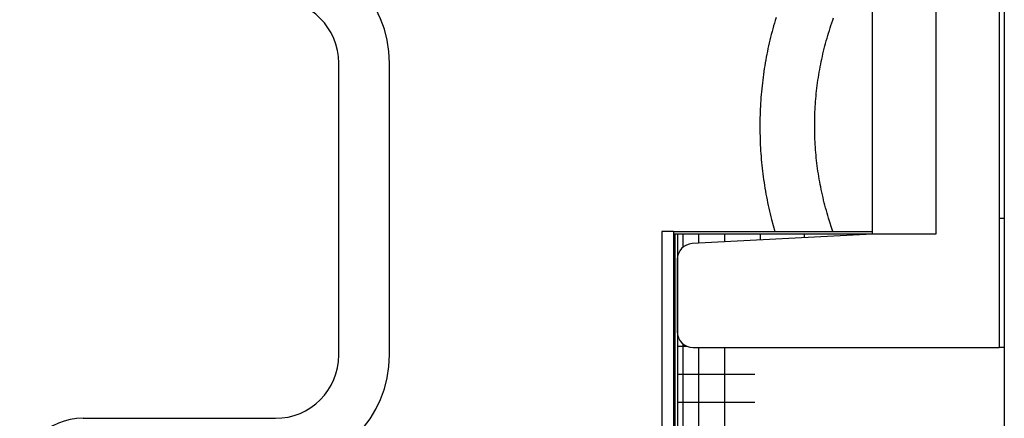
# Model space of a CAD drawing. Extents: x -285 to 5863, y 308 to 3178.
# Tile 57 of 256: x 127.023 to 128.963, y 972.207 to 972.993. Entities that reach past the tile are written whole.
import ezdxf

# ---------------------------------------------------------------- set-up
doc = ezdxf.new("R2010")
doc.units = 0
doc.header["$MEASUREMENT"] = 0
doc.layers.add('SPILL-BUCKET', color=1, linetype='CONTINUOUS')

msp = doc.modelspace()

# ---------------------------------------------------------------- linework, layer by layer
at = {"layer": 'SPILL-BUCKET', "color": 1, "linetype": 'Continuous'}
for p, q in [((128.95349, 974.03349), (128.95349, 972.60146)), ((128.70366, 972.57004), (128.70366, 973.90857)), ((128.82858, 973.90857), (128.82858, 972.57004)), ((127.65188, 972.33183), (127.65188, 972.90719)), ((127.75181, 972.33183), (127.75181, 972.90719)), ((128.95349, 972.60146), (128.95349, 972.34664)), ((128.95349, 972.60146), (128.956, 972.60146)), ((128.956, 972.60146), (128.96348, 972.60146)), ((128.70366, 972.57004), (128.34852, 972.55143)), ((128.82858, 972.57004), (128.70366, 972.57004)), ((128.31892, 972.52025), (128.31892, 972.37787)), ((128.35015, 972.34664), (128.95349, 972.34664)), ((128.956, 972.34664), (128.95349, 972.34664)), ((128.96348, 972.34664), (128.956, 972.34664)), ((127.14785, 972.20692), (127.52697, 972.20692))]:
    msp.add_line(p, q, dxfattribs=at)
at = {"layer": 'SPILL-BUCKET', "color": 7, "linetype": 'Continuous'}
for p, q in [((128.96348, 973.03117), (128.96348, 971.98414)), ((128.31143, 972.57504), (128.28844, 972.57504)), ((128.28844, 972.57504), (128.28844, 970.3016)), ((128.31143, 972.57504), (128.31143, 970.3016)), ((128.31143, 972.57504), (128.70367, 972.57504)), ((128.31143, 972.57088), (128.70371, 972.57088)), ((128.31393, 972.57088), (128.31393, 970.3016)), ((128.31942, 972.57088), (128.31942, 970.3016)), ((128.3299, 972.57088), (128.3299, 972.544)), ((128.36108, 972.57088), (128.36108, 972.55209)), ((128.41224, 972.57088), (128.41224, 972.55475)), ((128.48217, 972.57088), (128.48217, 972.55843)), ((128.56925, 972.57088), (128.56925, 972.56297)), ((128.67141, 972.57088), (128.67141, 972.56833)), ((128.31143, 972.4558), (128.31205, 972.4558)), ((128.31205, 972.4558), (128.31393, 972.4558)), ((128.3299, 972.35409), (128.3299, 970.45736)), ((128.31942, 972.34949), (128.32386, 972.34949)), ((128.32386, 972.34949), (128.33712, 972.34949)), ((128.36108, 972.34661), (128.36108, 970.45743)), ((128.41224, 972.34661), (128.41224, 970.45743)), ((128.31942, 972.29414), (128.32571, 972.29414)), ((128.32571, 972.29414), (128.34447, 972.29414)), ((128.34447, 972.29414), (128.37544, 972.29414)), ((128.37544, 972.29414), (128.41819, 972.29414)), ((128.41819, 972.29414), (128.47212, 972.29414)), ((128.31942, 972.23879), (128.32571, 972.23879)), ((128.32571, 972.23879), (128.34447, 972.23879)), ((128.34447, 972.23879), (128.37544, 972.23879)), ((128.37544, 972.23879), (128.41819, 972.23879)), ((128.41819, 972.23879), (128.47212, 972.23879))]:
    msp.add_line(p, q, dxfattribs=at)
at = {"layer": 'SPILL-BUCKET', "linetype": 'Continuous'}
for p, q in [((128.51352, 972.99698), (128.51187, 972.99149)), ((128.62536, 972.99165), (128.62715, 972.99663)), ((128.50718, 972.97494), (128.5057, 972.9694)), ((128.5087, 972.98047), (128.50718, 972.97494)), ((128.51026, 972.98599), (128.5087, 972.98047)), ((128.51187, 972.99149), (128.51026, 972.98599)), ((128.61864, 972.97157), (128.62025, 972.97661)), ((128.62025, 972.97661), (128.62191, 972.98163)), ((128.62191, 972.98163), (128.62362, 972.98665)), ((128.62362, 972.98665), (128.62536, 972.99165)), ((128.50287, 972.95828), (128.50153, 972.95271)), ((128.50427, 972.96385), (128.50287, 972.95828)), ((128.5057, 972.9694), (128.50427, 972.96385)), ((128.6126, 972.95127), (128.61404, 972.95637)), ((128.61404, 972.95637), (128.61553, 972.96145)), ((128.61553, 972.96145), (128.61706, 972.96651)), ((128.61706, 972.96651), (128.61864, 972.97157)), ((128.49775, 972.93592), (128.49658, 972.93031)), ((128.49897, 972.94153), (128.49775, 972.93592)), ((128.50023, 972.94712), (128.49897, 972.94153)), ((128.50153, 972.95271), (128.50023, 972.94712)), ((128.60726, 972.93079), (128.60853, 972.93593)), ((128.60853, 972.93593), (128.60984, 972.94105)), ((128.60984, 972.94105), (128.6112, 972.94617)), ((128.6112, 972.94617), (128.6126, 972.95127)), ((128.49437, 972.91905), (128.49334, 972.91342)), ((128.49546, 972.92469), (128.49437, 972.91905)), ((128.49658, 972.93031), (128.49546, 972.92469)), ((128.60262, 972.91013), (128.60371, 972.91531)), ((128.60371, 972.91531), (128.60485, 972.92048)), ((128.60485, 972.92048), (128.60603, 972.92564)), ((128.60603, 972.92564), (128.60726, 972.93079)), ((128.49049, 972.89645), (128.48963, 972.89078)), ((128.49139, 972.90211), (128.49049, 972.89645)), ((128.49234, 972.90777), (128.49139, 972.90211)), ((128.49334, 972.91342), (128.49234, 972.90777)), ((128.5996, 972.89454), (128.60056, 972.89974)), ((128.60056, 972.89974), (128.60157, 972.90494)), ((128.60157, 972.90494), (128.60262, 972.91013)), ((128.48805, 972.87942), (128.48732, 972.87373)), ((128.48881, 972.8851), (128.48805, 972.87942)), ((128.48963, 972.89078), (128.48881, 972.8851)), ((128.5962, 972.87364), (128.59698, 972.87888)), ((128.59698, 972.87888), (128.59781, 972.88411)), ((128.59781, 972.88411), (128.59868, 972.88933)), ((128.59868, 972.88933), (128.5996, 972.89454)), ((128.48541, 972.85664), (128.48486, 972.85093)), ((128.486, 972.86234), (128.48541, 972.85664)), ((128.48664, 972.86804), (128.486, 972.86234)), ((128.48732, 972.87373), (128.48664, 972.86804)), ((128.59351, 972.85264), (128.59412, 972.8579)), ((128.59412, 972.8579), (128.59476, 972.86315)), ((128.59476, 972.86315), (128.59546, 972.8684)), ((128.59546, 972.8684), (128.5962, 972.87364)), ((128.48391, 972.8395), (128.48349, 972.83378)), ((128.48436, 972.84522), (128.48391, 972.8395)), ((128.48486, 972.85093), (128.48436, 972.84522)), ((128.59154, 972.83157), (128.59197, 972.83684)), ((128.59197, 972.83684), (128.59244, 972.84211)), ((128.59244, 972.84211), (128.59295, 972.84738)), ((128.59295, 972.84738), (128.59351, 972.85264)), ((128.48281, 972.82234), (128.48253, 972.81661)), ((128.48313, 972.82806), (128.48281, 972.82234)), ((128.48349, 972.83378), (128.48313, 972.82806)), ((128.59053, 972.81572), (128.59082, 972.82101)), ((128.59082, 972.82101), (128.59116, 972.82629)), ((128.59116, 972.82629), (128.59154, 972.83157)), ((128.48197, 972.79941), (128.48187, 972.79368)), ((128.48211, 972.80515), (128.48197, 972.79941)), ((128.4823, 972.81088), (128.48211, 972.80515)), ((128.48253, 972.81661), (128.4823, 972.81088)), ((128.58982, 972.79456), (128.58993, 972.79985)), ((128.58993, 972.79985), (128.59009, 972.80514)), ((128.59009, 972.80514), (128.59029, 972.81043)), ((128.59029, 972.81043), (128.59053, 972.81572)), ((128.48182, 972.78221), (128.48181, 972.78031)), ((128.48181, 972.78031), (128.48183, 972.77458)), ((128.48187, 972.79368), (128.48182, 972.78795)), ((128.48182, 972.78795), (128.48182, 972.78221)), ((128.58974, 972.78398), (128.58976, 972.78927)), ((128.58976, 972.77868), (128.58974, 972.78398)), ((128.58976, 972.78927), (128.58982, 972.79456)), ((128.58983, 972.77339), (128.58976, 972.77868)), ((128.48183, 972.77458), (128.4819, 972.76884)), ((128.4819, 972.76884), (128.48201, 972.76311)), ((128.48201, 972.76311), (128.48217, 972.75738)), ((128.58995, 972.7681), (128.58983, 972.77339)), ((128.59011, 972.76281), (128.58995, 972.7681)), ((128.59032, 972.75752), (128.59011, 972.76281)), ((128.48217, 972.75738), (128.48237, 972.75165)), ((128.48237, 972.75165), (128.48261, 972.74592)), ((128.48261, 972.74592), (128.4829, 972.74019)), ((128.4829, 972.74019), (128.48324, 972.73447)), ((128.59057, 972.75224), (128.59032, 972.75752)), ((128.59086, 972.74695), (128.59057, 972.75224)), ((128.5912, 972.74167), (128.59086, 972.74695)), ((128.59159, 972.73639), (128.5912, 972.74167)), ((128.48324, 972.73447), (128.48362, 972.72875)), ((128.48362, 972.72875), (128.48405, 972.72303)), ((128.48405, 972.72303), (128.48452, 972.71731)), ((128.59202, 972.73111), (128.59159, 972.73639)), ((128.59249, 972.72584), (128.59202, 972.73111)), ((128.59301, 972.72058), (128.59249, 972.72584)), ((128.59358, 972.71531), (128.59301, 972.72058)), ((128.48452, 972.71731), (128.48504, 972.7116)), ((128.48504, 972.7116), (128.4856, 972.7059)), ((128.4856, 972.7059), (128.4862, 972.70019)), ((128.59419, 972.71006), (128.59358, 972.71531)), ((128.59484, 972.7048), (128.59419, 972.71006)), ((128.59554, 972.69956), (128.59484, 972.7048)), ((128.4862, 972.70019), (128.48685, 972.6945)), ((128.48685, 972.6945), (128.48755, 972.6888)), ((128.48755, 972.6888), (128.48829, 972.68312)), ((128.48829, 972.68312), (128.48907, 972.67744)), ((128.59629, 972.69432), (128.59554, 972.69956)), ((128.59708, 972.68908), (128.59629, 972.69432)), ((128.59791, 972.68386), (128.59708, 972.68908)), ((128.59879, 972.67864), (128.59791, 972.68386)), ((128.48907, 972.67744), (128.4899, 972.67177)), ((128.4899, 972.67177), (128.49078, 972.6661)), ((128.49078, 972.6661), (128.4917, 972.66044)), ((128.59971, 972.67342), (128.59879, 972.67864)), ((128.60068, 972.66822), (128.59971, 972.67342)), ((128.60169, 972.66302), (128.60068, 972.66822)), ((128.60274, 972.65784), (128.60169, 972.66302)), ((128.4917, 972.66044), (128.49266, 972.65478)), ((128.49266, 972.65478), (128.49367, 972.64914)), ((128.49367, 972.64914), (128.49472, 972.6435)), ((128.49472, 972.6435), (128.49582, 972.63787)), ((128.60385, 972.65266), (128.60274, 972.65784)), ((128.60499, 972.64749), (128.60385, 972.65266)), ((128.60618, 972.64233), (128.60499, 972.64749)), ((128.49582, 972.63787), (128.49696, 972.63225)), ((128.49696, 972.63225), (128.49814, 972.62664)), ((128.49814, 972.62664), (128.49937, 972.62104)), ((128.60741, 972.63718), (128.60618, 972.64233)), ((128.60868, 972.63205), (128.60741, 972.63718)), ((128.61, 972.62692), (128.60868, 972.63205)), ((128.61136, 972.62181), (128.61, 972.62692)), ((128.49937, 972.62104), (128.50064, 972.61545)), ((128.50064, 972.61545), (128.50196, 972.60987)), ((128.50196, 972.60987), (128.50332, 972.6043)), ((128.50332, 972.6043), (128.50473, 972.59874)), ((128.61277, 972.6167), (128.61136, 972.62181)), ((128.61422, 972.61161), (128.61277, 972.6167)), ((128.61571, 972.60654), (128.61422, 972.61161)), ((128.61725, 972.60147), (128.61571, 972.60654)), ((128.50473, 972.59874), (128.51091, 972.57504)), ((128.62552, 972.57504), (128.61725, 972.60147))]:
    msp.add_line(p, q, dxfattribs=at)
at = {"layer": 'SPILL-BUCKET', "color": 1, "linetype": 'Continuous'}
for centre, radius, start, end in [((127.52697, 972.90719), 0.22485, 0, 90), ((127.52697, 972.90719), 0.12491, 0, 90), ((128.35015, 972.52025), 0.03123, 93, 180), ((128.35015, 972.37787), 0.03123, 180, 270), ((127.52697, 972.33183), 0.12491, 270, 0), ((127.52697, 972.33183), 0.22485, 270, 0), ((127.14785, 972.08201), 0.12491, 90, 180)]:
    msp.add_arc(centre, radius, start, end, dxfattribs=at)

doc.saveas('drawing.dxf')
